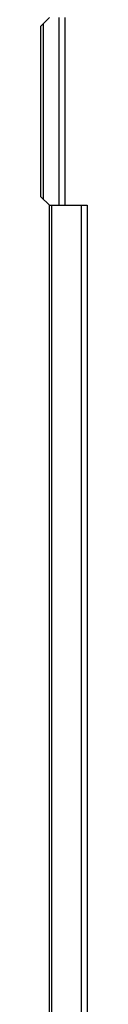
# Model space of a CAD drawing. Header units: millimetres. Extents: x 124 to 521, y 96 to 427.
# Tile 17 of 21: x 422.75 to 424.1, y 238.86 to 267.7. Entities that reach past the tile are written whole.
import ezdxf

# ---------------------------------------------------------------- set-up
doc = ezdxf.new("R2010")
doc.units = ezdxf.units.MM
doc.header["$LTSCALE"] = 32.67
doc.layers.add('00_COMPONENTS', color=7, linetype='CONTINUOUS')

msp = doc.modelspace()

# ---------------------------------------------------------------- linework, layer by layer
at = {"layer": '00_COMPONENTS'}
for p, q in [((422.9961, 267.7645), (422.7461, 267.5145)), ((423.2729, 267.7645), (423.2729, 262.2645)), ((423.4496, 267.7645), (423.4496, 262.2645)), ((422.7461, 265.3903), (422.7461, 267.5145)), ((422.8193, 262.4413), (422.8193, 267.5878)), ((422.7461, 264.7976), (422.7461, 265.2314)), ((422.7461, 262.5145), (422.7461, 264.6388)), ((422.7461, 262.5145), (422.9961, 262.2645)), ((422.9961, 217.6181), (422.9961, 262.2645)), ((422.9961, 262.2645), (424.0996, 262.2645)), ((423.0693, 217.4413), (423.0693, 262.2645)), ((423.9229, 262.2645), (423.9229, 216.5878)), ((424.0996, 262.2645), (424.0996, 216.5145))]:
    msp.add_line(p, q, dxfattribs=at)
msp.add_open_spline([(422.7461, 264.6373), (422.7461, 264.763), (422.7508, 265.0145), (422.7461, 265.2661), (422.7461, 265.3918)], degree=3, knots=[0, 0, 0, 0, 0.5000009, 1, 1, 1, 1], dxfattribs=at)

doc.saveas('drawing.dxf')
